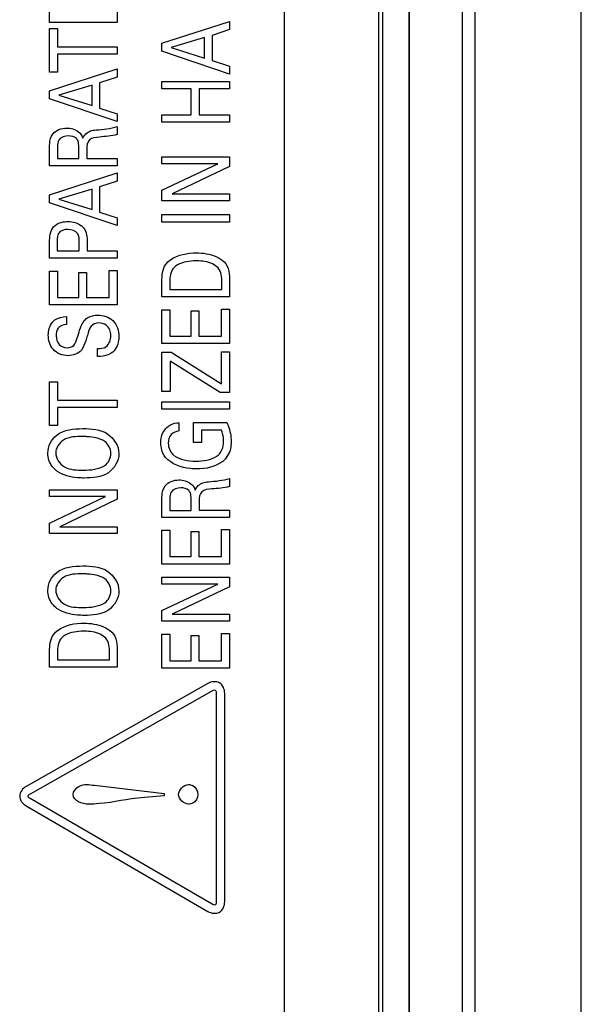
# Model space of a CAD drawing. Header units: inches. Extents: x 0 to 34, y 0 to 22.
# Tile 109 of 145: x 15.066 to 15.482, y 17.456 to 18.187. Entities that reach past the tile are written whole.
import ezdxf

# ---------------------------------------------------------------- set-up
doc = ezdxf.new("R2010")
doc.units = ezdxf.units.IN
doc.header["$LTSCALE"] = 1.87
doc.header["$MEASUREMENT"] = 0
doc.layers.get('0').update_dxf_attribs({"linetype": 'CONTINUOUS'})
doc.layers.add('02___PRT_ALL_AXES', color=7, linetype='CONTINUOUS')
doc.layers.add('ARTWORK', color=7, linetype='CONTINUOUS')

msp = doc.modelspace()

# ---------------------------------------------------------------- linework, layer by layer
at = {"color": 7, "linetype": 'CONTINUOUS'}
for p, q in [((15.40367, 16.92663), (15.40367, 19.74014)), ((15.4824, 16.81217), (15.4824, 19.74014)), ((15.33481, 19.68398), (15.33481, 16.91031)), ((15.3545, 19.68398), (15.3545, 16.92999)), ((15.3549, 16.92959), (15.3549, 19.68433)), ((15.39426, 16.92797), (15.39426, 19.68433))]:
    msp.add_line(p, q, dxfattribs=at)
at = {"layer": '02___PRT_ALL_AXES', "color": 3, "linetype": 'CONTINUOUS'}
for p, q in [((15.26199, 19.65338), (15.26199, 16.92826)), ((15.33199, 19.65338), (15.33199, 16.92826))]:
    msp.add_line(p, q, dxfattribs=at)
at = {"layer": 'ARTWORK', "color": 40, "linetype": 'CONTINUOUS'}
for p, q in [((15.13818, 18.21042), (15.13818, 18.18483)), ((15.08798, 18.18483), (15.08798, 18.20998)), ((15.13818, 18.18483), (15.08798, 18.18483)), ((15.17132, 18.16931), (15.22151, 18.18554)), ((15.22151, 18.18554), (15.22151, 18.17949)), ((15.08798, 18.14783), (15.08798, 18.18019)), ((15.08798, 18.18019), (15.0939, 18.18019)), ((15.0939, 18.18019), (15.0939, 18.16676)), ((15.22151, 18.17949), (15.20844, 18.17514)), ((15.20844, 18.17514), (15.20844, 18.15655)), ((15.0939, 18.16676), (15.13818, 18.16676)), ((15.13818, 18.16676), (15.13818, 18.16126)), ((15.17132, 18.16337), (15.17132, 18.16931)), ((15.20281, 18.17349), (15.17821, 18.1661)), ((15.20281, 18.15833), (15.20281, 18.17349)), ((15.0939, 18.16126), (15.0939, 18.14783)), ((15.13818, 18.16126), (15.0939, 18.16126)), ((15.22151, 18.1465), (15.17132, 18.16337)), ((15.17821, 18.1661), (15.20281, 18.15833)), ((15.20844, 18.15655), (15.22151, 18.15222)), ((15.22151, 18.15222), (15.22151, 18.1465)), ((15.08798, 18.13405), (15.13818, 18.15026)), ((15.0939, 18.14783), (15.08798, 18.14783)), ((15.13818, 18.15026), (15.13818, 18.14419)), ((15.11948, 18.1382), (15.09487, 18.13082)), ((15.11948, 18.12305), (15.11948, 18.1382)), ((15.13818, 18.14419), (15.1251, 18.13987)), ((15.1251, 18.13987), (15.1251, 18.12127)), ((15.17132, 18.13538), (15.17132, 18.14091)), ((15.17132, 18.14091), (15.22151, 18.14091)), ((15.22151, 18.14091), (15.22151, 18.13538)), ((15.08798, 18.12811), (15.08798, 18.13405)), ((15.09487, 18.13082), (15.11948, 18.12305)), ((15.19287, 18.13538), (15.17132, 18.13538)), ((15.19287, 18.11632), (15.19287, 18.13538)), ((15.19885, 18.13538), (15.19885, 18.11632)), ((15.22151, 18.13538), (15.19885, 18.13538)), ((15.13818, 18.11122), (15.08798, 18.12811)), ((15.1251, 18.12127), (15.13818, 18.11693)), ((15.13818, 18.11693), (15.13818, 18.11122)), ((15.17132, 18.11077), (15.17132, 18.11632)), ((15.17132, 18.11632), (15.19287, 18.11632)), ((15.19885, 18.11632), (15.22151, 18.11632)), ((15.22151, 18.11632), (15.22151, 18.11077)), ((15.22151, 18.11077), (15.17132, 18.11077)), ((15.13818, 18.10748), (15.13818, 18.10154)), ((15.08798, 18.07844), (15.08798, 18.09276)), ((15.09383, 18.0926), (15.09383, 18.08382)), ((15.1096, 18.08382), (15.1096, 18.0926)), ((15.11552, 18.09093), (15.11552, 18.08394)), ((15.09383, 18.08382), (15.1096, 18.08382)), ((15.11552, 18.08394), (15.13818, 18.08394)), ((15.13818, 18.08394), (15.13818, 18.07844)), ((15.17132, 18.07992), (15.17132, 18.08503)), ((15.17132, 18.08503), (15.22151, 18.08503)), ((15.17132, 18.06021), (15.21282, 18.07992)), ((15.21282, 18.07992), (15.17132, 18.07992)), ((15.22151, 18.08503), (15.22151, 18.07792)), ((15.13818, 18.07844), (15.08798, 18.07844)), ((15.08798, 18.05687), (15.13818, 18.07308)), ((15.13818, 18.07308), (15.13818, 18.06703)), ((15.22151, 18.07792), (15.1789, 18.05755)), ((15.13818, 18.06703), (15.1251, 18.0627)), ((15.08798, 18.05093), (15.08798, 18.05687)), ((15.11948, 18.06104), (15.09487, 18.05364)), ((15.11948, 18.04589), (15.11948, 18.06104)), ((15.1251, 18.0627), (15.1251, 18.0441)), ((15.17132, 18.05249), (15.17132, 18.06021)), ((15.1789, 18.05755), (15.22151, 18.05755)), ((15.22151, 18.05755), (15.22151, 18.05249)), ((15.13818, 18.03406), (15.08798, 18.05093)), ((15.09487, 18.05364), (15.11948, 18.04589)), ((15.22151, 18.05249), (15.17132, 18.05249)), ((15.1251, 18.0441), (15.13818, 18.03977)), ((15.17132, 18.03666), (15.17132, 18.04221)), ((15.17132, 18.04221), (15.22151, 18.04221)), ((15.22151, 18.04221), (15.22151, 18.03666)), ((15.13818, 18.03977), (15.13818, 18.03406)), ((15.22151, 18.03666), (15.17132, 18.03666)), ((15.08798, 18.00977), (15.08798, 18.02321)), ((15.09362, 18.0231), (15.09362, 18.01531)), ((15.11002, 18.01531), (15.11002, 18.02193)), ((15.11587, 18.02183), (15.11587, 18.01531)), ((15.09362, 18.01531), (15.11002, 18.01531)), ((15.11587, 18.01531), (15.13818, 18.01531)), ((15.13818, 18.01531), (15.13818, 18.00977)), ((15.13818, 18.00977), (15.08798, 18.00977)), ((15.08798, 17.97517), (15.08798, 18.00031)), ((15.08798, 18.00031), (15.0939, 18.00031)), ((15.0939, 18.00031), (15.0939, 17.98071)), ((15.10953, 17.98071), (15.10953, 17.99936)), ((15.10953, 17.99936), (15.11538, 17.99936)), ((15.11538, 17.99936), (15.11538, 17.98071)), ((15.13206, 17.98071), (15.13206, 18.00076)), ((15.13206, 18.00076), (15.13818, 18.00076)), ((15.13818, 18.00076), (15.13818, 17.97517)), ((15.17132, 17.98111), (15.17132, 17.99272)), ((15.17709, 17.99331), (15.17709, 17.98666)), ((15.2158, 17.98666), (15.2158, 17.99209)), ((15.22151, 17.99238), (15.22151, 17.98111)), ((15.17709, 17.98666), (15.2158, 17.98666)), ((15.0939, 17.98071), (15.10953, 17.98071)), ((15.11538, 17.98071), (15.13206, 17.98071)), ((15.22151, 17.98111), (15.17132, 17.98111)), ((15.13818, 17.97517), (15.08798, 17.97517)), ((15.17132, 17.94649), (15.17132, 17.97164)), ((15.17132, 17.97164), (15.17723, 17.97164)), ((15.17723, 17.97164), (15.17723, 17.95205)), ((15.19287, 17.95205), (15.19287, 17.9707)), ((15.19287, 17.9707), (15.19871, 17.9707)), ((15.19871, 17.9707), (15.19871, 17.95205)), ((15.2154, 17.95205), (15.2154, 17.9721)), ((15.2154, 17.9721), (15.22151, 17.9721)), ((15.22151, 17.9721), (15.22151, 17.94649)), ((15.1005, 17.96654), (15.1005, 17.96076)), ((15.17723, 17.95205), (15.19287, 17.95205)), ((15.19871, 17.95205), (15.2154, 17.95205)), ((15.1235, 17.937), (15.1235, 17.94278)), ((15.22151, 17.94649), (15.17132, 17.94649)), ((15.17132, 17.91089), (15.17132, 17.94004)), ((15.17132, 17.94004), (15.17821, 17.94004)), ((15.17821, 17.94004), (15.2154, 17.91665)), ((15.2154, 17.91665), (15.2154, 17.94042)), ((15.2154, 17.94042), (15.22151, 17.94042)), ((15.22151, 17.94042), (15.22151, 17.91028)), ((15.17743, 17.93343), (15.17743, 17.91089)), ((15.21456, 17.91028), (15.17743, 17.93343)), ((15.08798, 17.88566), (15.08798, 17.91804)), ((15.08798, 17.91804), (15.0939, 17.91804)), ((15.0939, 17.91804), (15.0939, 17.9046)), ((15.17743, 17.91089), (15.17132, 17.91089)), ((15.0939, 17.9046), (15.13818, 17.9046)), ((15.13818, 17.9046), (15.13818, 17.8991)), ((15.17132, 17.89777), (15.17132, 17.90332)), ((15.17132, 17.90332), (15.22151, 17.90332)), ((15.22151, 17.91028), (15.21456, 17.91028)), ((15.22151, 17.90332), (15.22151, 17.89777)), ((15.0939, 17.8991), (15.0939, 17.88566)), ((15.13818, 17.8991), (15.0939, 17.8991)), ((15.22151, 17.89777), (15.17132, 17.89777)), ((15.0939, 17.88566), (15.08798, 17.88566)), ((15.18383, 17.88776), (15.18383, 17.8817)), ((15.19482, 17.87321), (15.19482, 17.88793)), ((15.19482, 17.88793), (15.21956, 17.88793)), ((15.20059, 17.88237), (15.20059, 17.87321)), ((15.21546, 17.88237), (15.20059, 17.88237)), ((15.20059, 17.87321), (15.19482, 17.87321)), ((15.22151, 17.84642), (15.22151, 17.84048)), ((15.08798, 17.83297), (15.08798, 17.8381)), ((15.08798, 17.8381), (15.13818, 17.8381)), ((15.13818, 17.8381), (15.13818, 17.83099)), ((15.08798, 17.81328), (15.12949, 17.83297)), ((15.12949, 17.83297), (15.08798, 17.83297)), ((15.13818, 17.83099), (15.09556, 17.8106)), ((15.17132, 17.81739), (15.17132, 17.83171)), ((15.17716, 17.83154), (15.17716, 17.82277)), ((15.19294, 17.82277), (15.19294, 17.83154)), ((15.19885, 17.82988), (15.19885, 17.82288)), ((15.22151, 17.81739), (15.17132, 17.81739)), ((15.17716, 17.82277), (15.19294, 17.82277)), ((15.19885, 17.82288), (15.22151, 17.82288)), ((15.22151, 17.82288), (15.22151, 17.81739)), ((15.08798, 17.80554), (15.08798, 17.81328)), ((15.09556, 17.8106), (15.13818, 17.8106)), ((15.13818, 17.8106), (15.13818, 17.80554)), ((15.2154, 17.78844), (15.2154, 17.80849)), ((15.2154, 17.80849), (15.22151, 17.80849)), ((15.22151, 17.80849), (15.22151, 17.78289)), ((15.13818, 17.80554), (15.08798, 17.80554)), ((15.17132, 17.78289), (15.17132, 17.80804)), ((15.17132, 17.80804), (15.17723, 17.80804)), ((15.17723, 17.80804), (15.17723, 17.78844)), ((15.19287, 17.78844), (15.19287, 17.80709)), ((15.19287, 17.80709), (15.19871, 17.80709)), ((15.19871, 17.80709), (15.19871, 17.78844)), ((15.17723, 17.78844), (15.19287, 17.78844)), ((15.19871, 17.78844), (15.2154, 17.78844)), ((15.22151, 17.78289), (15.17132, 17.78289)), ((15.17132, 17.76814), (15.17132, 17.77326)), ((15.17132, 17.77326), (15.22151, 17.77326)), ((15.22151, 17.77326), (15.22151, 17.76616)), ((15.17132, 17.74844), (15.21282, 17.76814)), ((15.21282, 17.76814), (15.17132, 17.76814)), ((15.22151, 17.76616), (15.1789, 17.74577)), ((15.17132, 17.74071), (15.17132, 17.74844)), ((15.1789, 17.74577), (15.22151, 17.74577)), ((15.22151, 17.74577), (15.22151, 17.74071)), ((15.22151, 17.74071), (15.17132, 17.74071)), ((15.17132, 17.70572), (15.17132, 17.73086)), ((15.17132, 17.73086), (15.17723, 17.73086)), ((15.17723, 17.73086), (15.17723, 17.71128)), ((15.19287, 17.71128), (15.19287, 17.72993)), ((15.19287, 17.72993), (15.19871, 17.72993)), ((15.19871, 17.72993), (15.19871, 17.71128)), ((15.2154, 17.71128), (15.2154, 17.73133)), ((15.2154, 17.73133), (15.22151, 17.73133)), ((15.22151, 17.73133), (15.22151, 17.70572)), ((15.08798, 17.70638), (15.08798, 17.71799)), ((15.09376, 17.7186), (15.09376, 17.71193)), ((15.13247, 17.71193), (15.13247, 17.71738)), ((15.13818, 17.71765), (15.13818, 17.70638)), ((15.13818, 17.70638), (15.08798, 17.70638)), ((15.09376, 17.71193), (15.13247, 17.71193)), ((15.17723, 17.71128), (15.19287, 17.71128)), ((15.19871, 17.71128), (15.2154, 17.71128)), ((15.22151, 17.70572), (15.17132, 17.70572)), ((15.20537, 17.69434), (15.07061, 17.61797)), ((15.0737, 17.61252), (15.20846, 17.68891)), ((15.21164, 17.68709), (15.21164, 17.53242)), ((15.21788, 17.53242), (15.21788, 17.68709)), ((15.1212, 17.61882), (15.17293, 17.61274)), ((15.17293, 17.61274), (15.17293, 17.611)), ((15.20852, 17.53065), (15.07367, 17.609)), ((15.17293, 17.611), (15.15834, 17.60978)), ((15.07053, 17.60362), (15.2054, 17.52528))]:
    msp.add_line(p, q, dxfattribs=at)
for points, knots in [([(15.08798, 18.09276), (15.08798, 18.09339), (15.088, 18.09656), (15.08875, 18.09999), (15.09036, 18.10199)], [0, 0, 0, 0, 0.197884, 1, 1, 1, 1]), ([(15.10197, 18.1006), (15.09937, 18.1006), (15.09421, 18.09894), (15.09383, 18.09425), (15.09383, 18.0926)], [0, 0, 0, 0, 0.611982, 1, 1, 1, 1]), ([(15.10849, 18.09788), (15.10829, 18.09815), (15.10668, 18.09994), (15.10403, 18.1006), (15.10197, 18.1006)], [0, 0, 0, 0, 0.139978, 1, 1, 1, 1]), ([(15.11274, 18.09887), (15.11355, 18.10137), (15.11708, 18.10457), (15.12106, 18.10486), (15.12239, 18.10498)], [0, 0, 0, 0, 0.662127, 1, 1, 1, 1]), ([(15.1096, 18.0926), (15.1096, 18.09289), (15.10956, 18.09468), (15.10939, 18.09666), (15.10849, 18.09788)], [0, 0, 0, 0, 0.160817, 1, 1, 1, 1]), ([(15.1249, 18.09971), (15.12234, 18.09947), (15.11638, 18.09916), (15.11552, 18.09324), (15.11552, 18.09093)], [0, 0, 0, 0, 0.526864, 1, 1, 1, 1]), ([(15.10148, 18.03121), (15.09898, 18.03121), (15.09378, 18.02963), (15.09362, 18.02484), (15.09362, 18.0231)], [0, 0, 0, 0, 0.588977, 1, 1, 1, 1]), ([(15.11002, 18.02193), (15.11002, 18.02398), (15.10981, 18.0293), (15.10416, 18.03121), (15.10148, 18.03121)], [0, 0, 0, 0, 0.432724, 1, 1, 1, 1]), ([(15.11155, 18.03392), (15.11221, 18.0334), (15.11544, 18.03033), (15.11587, 18.02537), (15.11587, 18.02183)], [0, 0, 0, 0, 0.191374, 1, 1, 1, 1]), ([(15.19683, 18.01381), (15.19929, 18.01381), (15.20652, 18.01326), (15.21398, 18.01057), (15.2174, 18.00715)], [0, 0, 0, 0, 0.337078, 1, 1, 1, 1]), ([(15.17132, 17.99272), (15.17132, 17.99699), (15.17179, 18.00367), (15.17641, 18.00788), (15.17785, 18.00886)], [0, 0, 0, 0, 0.709368, 1, 1, 1, 1]), ([(15.19711, 18.00787), (15.19628, 18.00787), (15.19092, 18.00769), (15.18516, 18.00666), (15.18147, 18.00398)], [0, 0, 0, 0, 0.154937, 1, 1, 1, 1]), ([(15.21302, 18.00259), (15.21187, 18.00382), (15.20707, 18.00716), (15.20113, 18.00787), (15.19711, 18.00787)], [0, 0, 0, 0, 0.296078, 1, 1, 1, 1]), ([(15.08702, 17.95281), (15.08702, 17.95363), (15.08724, 17.95776), (15.08926, 17.96211), (15.09196, 17.9641)], [0, 0, 0, 0, 0.195342, 1, 1, 1, 1]), ([(15.10842, 17.95066), (15.10904, 17.95257), (15.11043, 17.95697), (15.112, 17.96154), (15.11371, 17.96358)], [0, 0, 0, 0, 0.429417, 1, 1, 1, 1]), ([(15.11371, 17.96358), (15.11442, 17.96445), (15.11729, 17.9669), (15.12116, 17.9676), (15.12372, 17.9676)], [0, 0, 0, 0, 0.305536, 1, 1, 1, 1]), ([(15.12448, 17.96182), (15.12241, 17.96182), (15.11755, 17.95974), (15.11672, 17.95491), (15.116, 17.9526)], [0, 0, 0, 0, 0.461312, 1, 1, 1, 1]), ([(15.12372, 17.9676), (15.12768, 17.9676), (15.13658, 17.96495), (15.13936, 17.95596), (15.13936, 17.95176)], [0, 0, 0, 0, 0.485151, 1, 1, 1, 1]), ([(15.13345, 17.95244), (15.13345, 17.9553), (15.13143, 17.96069), (15.12636, 17.96182), (15.12448, 17.96182)], [0, 0, 0, 0, 0.603125, 1, 1, 1, 1]), ([(15.1005, 17.96076), (15.09824, 17.96066), (15.09354, 17.9589), (15.09285, 17.95425), (15.09285, 17.95233)], [0, 0, 0, 0, 0.540129, 1, 1, 1, 1]), ([(15.10168, 17.93754), (15.09763, 17.93754), (15.08922, 17.9408), (15.08702, 17.94914), (15.08702, 17.95281)], [0, 0, 0, 0, 0.524136, 1, 1, 1, 1]), ([(15.09285, 17.95233), (15.09285, 17.95003), (15.09401, 17.9451), (15.09886, 17.94343), (15.10099, 17.94343)], [0, 0, 0, 0, 0.518582, 1, 1, 1, 1]), ([(15.10099, 17.94343), (15.10271, 17.94343), (15.10679, 17.94474), (15.10785, 17.94873), (15.10842, 17.95066)], [0, 0, 0, 0, 0.460705, 1, 1, 1, 1]), ([(15.116, 17.9526), (15.11559, 17.95127), (15.11443, 17.94756), (15.11319, 17.94365), (15.11155, 17.94172)], [0, 0, 0, 0, 0.35466, 1, 1, 1, 1]), ([(15.1235, 17.94278), (15.12565, 17.94284), (15.13138, 17.94326), (15.13345, 17.94943), (15.13345, 17.95244)], [0, 0, 0, 0, 0.41625, 1, 1, 1, 1]), ([(15.13936, 17.95176), (15.13936, 17.95083), (15.13913, 17.94625), (15.13681, 17.94129), (15.13366, 17.93933)], [0, 0, 0, 0, 0.200345, 1, 1, 1, 1]), ([(15.13366, 17.93933), (15.13129, 17.93787), (15.12768, 17.93703), (15.1242, 17.937), (15.1235, 17.937)], [0, 0, 0, 0, 0.799658, 1, 1, 1, 1]), ([(15.08667, 17.86533), (15.08667, 17.87025), (15.093, 17.88234), (15.10595, 17.88342), (15.1126, 17.88342)], [0, 0, 0, 0, 0.425004, 1, 1, 1, 1]), ([(15.1126, 17.88342), (15.11887, 17.88342), (15.13175, 17.88276), (15.13936, 17.87049), (15.13936, 17.86487)], [0, 0, 0, 0, 0.527271, 1, 1, 1, 1]), ([(15.17049, 17.87327), (15.17049, 17.87415), (15.17064, 17.87854), (15.17308, 17.88291), (15.17584, 17.88509)], [0, 0, 0, 0, 0.200367, 1, 1, 1, 1]), ([(15.17584, 17.88509), (15.17656, 17.88564), (15.17898, 17.88717), (15.18189, 17.88764), (15.18383, 17.88776)], [0, 0, 0, 0, 0.315287, 1, 1, 1, 1]), ([(15.18383, 17.8817), (15.18176, 17.88143), (15.17727, 17.87961), (15.17598, 17.87489), (15.17598, 17.87265)], [0, 0, 0, 0, 0.484069, 1, 1, 1, 1]), ([(15.21706, 17.87366), (15.21706, 17.87469), (15.21691, 17.87766), (15.21615, 17.88057), (15.21546, 17.88237)], [0, 0, 0, 0, 0.349134, 1, 1, 1, 1]), ([(15.21956, 17.88793), (15.21987, 17.88718), (15.22169, 17.88266), (15.22263, 17.87773), (15.22263, 17.87366)], [0, 0, 0, 0, 0.165654, 1, 1, 1, 1]), ([(15.11253, 17.87754), (15.10769, 17.87754), (15.09839, 17.87768), (15.09251, 17.86909), (15.09251, 17.86539)], [0, 0, 0, 0, 0.566813, 1, 1, 1, 1]), ([(15.12886, 17.87393), (15.1251, 17.8764), (15.11919, 17.87735), (15.11363, 17.87754), (15.11253, 17.87754)], [0, 0, 0, 0, 0.804333, 1, 1, 1, 1]), ([(15.17403, 17.8621), (15.17323, 17.86304), (15.17113, 17.86646), (15.17049, 17.87053), (15.17049, 17.87327)], [0, 0, 0, 0, 0.310396, 1, 1, 1, 1]), ([(15.22263, 17.87366), (15.22263, 17.87199), (15.22227, 17.86659), (15.21929, 17.8614), (15.21636, 17.85911)], [0, 0, 0, 0, 0.3097, 1, 1, 1, 1]), ([(15.09341, 17.85194), (15.09213, 17.85289), (15.08834, 17.85643), (15.08667, 17.8618), (15.08667, 17.86533)], [0, 0, 0, 0, 0.310666, 1, 1, 1, 1]), ([(15.09251, 17.86539), (15.09251, 17.86137), (15.09879, 17.85258), (15.10823, 17.85261), (15.11301, 17.85261)], [0, 0, 0, 0, 0.456481, 1, 1, 1, 1]), ([(15.13936, 17.86487), (15.13936, 17.85948), (15.13229, 17.84739), (15.11961, 17.84678), (15.11343, 17.84678)], [0, 0, 0, 0, 0.465738, 1, 1, 1, 1]), ([(15.19725, 17.8535), (15.19563, 17.8535), (15.18739, 17.85396), (15.17836, 17.85696), (15.17403, 17.8621)], [0, 0, 0, 0, 0.193695, 1, 1, 1, 1]), ([(15.11343, 17.84678), (15.11186, 17.84678), (15.10497, 17.84704), (15.09772, 17.84875), (15.09341, 17.85194)], [0, 0, 0, 0, 0.226025, 1, 1, 1, 1]), ([(15.17132, 17.83171), (15.17132, 17.83234), (15.17134, 17.83551), (15.17208, 17.83893), (15.17369, 17.84093)], [0, 0, 0, 0, 0.197339, 1, 1, 1, 1]), ([(15.1853, 17.83953), (15.1827, 17.83953), (15.17755, 17.83788), (15.17716, 17.83319), (15.17716, 17.83154)], [0, 0, 0, 0, 0.612502, 1, 1, 1, 1]), ([(15.19182, 17.83682), (15.19163, 17.83709), (15.19001, 17.83888), (15.18736, 17.83953), (15.1853, 17.83953)], [0, 0, 0, 0, 0.139857, 1, 1, 1, 1]), ([(15.19607, 17.83782), (15.19688, 17.84032), (15.20042, 17.84351), (15.20439, 17.84381), (15.20573, 17.84393)], [0, 0, 0, 0, 0.661887, 1, 1, 1, 1]), ([(15.20824, 17.83865), (15.20567, 17.83842), (15.19971, 17.83811), (15.19885, 17.83219), (15.19885, 17.82988)], [0, 0, 0, 0, 0.526662, 1, 1, 1, 1]), ([(15.19294, 17.83154), (15.19294, 17.83184), (15.19289, 17.83362), (15.19273, 17.83561), (15.19182, 17.83682)], [0, 0, 0, 0, 0.16114, 1, 1, 1, 1]), ([(15.08667, 17.76343), (15.08667, 17.76835), (15.09299, 17.78045), (15.10594, 17.78154), (15.1126, 17.78154)], [0, 0, 0, 0, 0.425179, 1, 1, 1, 1]), ([(15.1126, 17.78154), (15.11887, 17.78154), (15.13175, 17.78087), (15.13936, 17.7686), (15.13936, 17.76298)], [0, 0, 0, 0, 0.527271, 1, 1, 1, 1]), ([(15.11253, 17.77565), (15.10769, 17.77565), (15.09838, 17.77579), (15.09251, 17.76719), (15.09251, 17.76348)], [0, 0, 0, 0, 0.566703, 1, 1, 1, 1]), ([(15.12886, 17.77204), (15.12509, 17.7745), (15.11919, 17.77546), (15.11363, 17.77565), (15.11253, 17.77565)], [0, 0, 0, 0, 0.804324, 1, 1, 1, 1]), ([(15.09341, 17.75004), (15.09213, 17.75099), (15.08835, 17.75454), (15.08667, 17.7599), (15.08667, 17.76343)], [0, 0, 0, 0, 0.310962, 1, 1, 1, 1]), ([(15.09251, 17.76348), (15.09251, 17.75947), (15.0988, 17.75069), (15.10823, 17.75072), (15.11301, 17.75072)], [0, 0, 0, 0, 0.456295, 1, 1, 1, 1]), ([(15.13936, 17.76298), (15.13936, 17.75759), (15.13229, 17.74549), (15.11961, 17.74489), (15.11343, 17.74489)], [0, 0, 0, 0, 0.465831, 1, 1, 1, 1]), ([(15.11343, 17.74489), (15.11186, 17.74489), (15.10497, 17.74514), (15.09772, 17.74685), (15.09341, 17.75004)], [0, 0, 0, 0, 0.226057, 1, 1, 1, 1]), ([(15.11349, 17.73908), (15.11596, 17.73908), (15.12319, 17.73854), (15.13065, 17.73585), (15.13407, 17.73242)], [0, 0, 0, 0, 0.33708, 1, 1, 1, 1]), ([(15.08798, 17.71799), (15.08798, 17.72226), (15.08846, 17.72895), (15.09307, 17.73316), (15.09452, 17.73415)], [0, 0, 0, 0, 0.709325, 1, 1, 1, 1]), ([(15.11378, 17.73314), (15.11294, 17.73314), (15.10758, 17.73296), (15.10183, 17.73194), (15.09814, 17.72926)], [0, 0, 0, 0, 0.154973, 1, 1, 1, 1]), ([(15.12969, 17.72788), (15.12853, 17.72911), (15.12374, 17.73245), (15.11779, 17.73314), (15.11378, 17.73314)], [0, 0, 0, 0, 0.296064, 1, 1, 1, 1]), ([(15.10544, 17.61182), (15.10544, 17.61443), (15.11064, 17.62052), (15.11748, 17.61927), (15.1212, 17.61882)], [0, 0, 0, 0, 0.411168, 1, 1, 1, 1]), ([(15.19099, 17.61936), (15.19206, 17.61936), (15.1958, 17.61868), (15.19786, 17.61451), (15.19786, 17.61195)], [0, 0, 0, 0, 0.294122, 1, 1, 1, 1]), ([(15.19786, 17.61195), (15.19786, 17.60949), (15.19579, 17.60544), (15.1921, 17.60482), (15.19099, 17.60482)], [0, 0, 0, 0, 0.689941, 1, 1, 1, 1]), ([(15.15834, 17.60978), (15.15512, 17.60951), (15.14127, 17.60786), (15.1275, 17.60482), (15.11678, 17.60482)], [0, 0, 0, 0, 0.231403, 1, 1, 1, 1])]:
    msp.add_open_spline(points, degree=3, knots=knots, dxfattribs=at)
for points in [[(15.09036, 18.10199), (15.09265, 18.1049), (15.09686, 18.10643), (15.10057, 18.10643)], [(15.10057, 18.10643), (15.10368, 18.10643), (15.10704, 18.10554), (15.10947, 18.10359)], [(15.10947, 18.10359), (15.11097, 18.1024), (15.11211, 18.10067), (15.11274, 18.09887)], [(15.12239, 18.10498), (15.1277, 18.10548), (15.13305, 18.10604), (15.13818, 18.10748)], [(15.13818, 18.10154), (15.13386, 18.1004), (15.12935, 18.10015), (15.1249, 18.09971)], [(15.09202, 18.03414), (15.09469, 18.03623), (15.09836, 18.0371), (15.10175, 18.0371)], [(15.10175, 18.0371), (15.10518, 18.0371), (15.10887, 18.03607), (15.11155, 18.03392)], [(15.08798, 18.02321), (15.08798, 18.02709), (15.08889, 18.03184), (15.09202, 18.03414)], [(15.17785, 18.00886), (15.18326, 18.01254), (15.19029, 18.01381), (15.19683, 18.01381)], [(15.2174, 18.00715), (15.22109, 18.00361), (15.22151, 17.99749), (15.22151, 17.99238)], [(15.18147, 18.00398), (15.17835, 18.00174), (15.17709, 17.99716), (15.17709, 17.99331)], [(15.2158, 17.99209), (15.2158, 17.99571), (15.21551, 17.99996), (15.21302, 18.00259)], [(15.09196, 17.9641), (15.09435, 17.96584), (15.09754, 17.96639), (15.1005, 17.96654)], [(15.11155, 17.94172), (15.10924, 17.93899), (15.10525, 17.93754), (15.10168, 17.93754)], [(15.13345, 17.86505), (15.13345, 17.86838), (15.13163, 17.87207), (15.12886, 17.87393)], [(15.17598, 17.87265), (15.17598, 17.86932), (15.17749, 17.86552), (15.18021, 17.86359)], [(15.21213, 17.863), (15.21535, 17.86523), (15.21706, 17.86974), (15.21706, 17.87366)], [(15.12886, 17.85616), (15.13166, 17.85797), (15.13345, 17.86171), (15.13345, 17.86505)], [(15.18021, 17.86359), (15.18473, 17.86035), (15.19078, 17.85934), (15.19634, 17.85934)], [(15.19634, 17.85934), (15.20174, 17.85934), (15.20765, 17.85998), (15.21213, 17.863)], [(15.11301, 17.85261), (15.11842, 17.85261), (15.12431, 17.85323), (15.12886, 17.85616)], [(15.21636, 17.85911), (15.21115, 17.85499), (15.20389, 17.8535), (15.19725, 17.8535)], [(15.17369, 17.84093), (15.17599, 17.84385), (15.18019, 17.84537), (15.1839, 17.84537)], [(15.1839, 17.84537), (15.18701, 17.84537), (15.19036, 17.84448), (15.1928, 17.84254)], [(15.20573, 17.84393), (15.21103, 17.84443), (15.21638, 17.845), (15.22151, 17.84642)], [(15.1928, 17.84254), (15.19429, 17.84134), (15.19544, 17.83963), (15.19607, 17.83782)], [(15.22151, 17.84048), (15.2172, 17.83933), (15.21268, 17.83911), (15.20824, 17.83865)], [(15.13345, 17.76314), (15.13345, 17.76648), (15.13163, 17.77018), (15.12886, 17.77204)], [(15.12886, 17.75427), (15.13167, 17.75607), (15.13345, 17.75982), (15.13345, 17.76314)], [(15.11301, 17.75072), (15.11842, 17.75072), (15.12432, 17.75133), (15.12886, 17.75427)], [(15.09452, 17.73415), (15.09992, 17.73782), (15.10696, 17.73908), (15.11349, 17.73908)], [(15.09814, 17.72926), (15.09502, 17.72702), (15.09376, 17.72244), (15.09376, 17.7186)], [(15.13407, 17.73242), (15.13776, 17.72888), (15.13818, 17.72276), (15.13818, 17.71765)], [(15.13247, 17.71738), (15.13247, 17.721), (15.13217, 17.72524), (15.12969, 17.72788)], [(15.21403, 17.69482), (15.21152, 17.69627), (15.20789, 17.69576), (15.20537, 17.69434)], [(15.21788, 17.68709), (15.21788, 17.68997), (15.21651, 17.69336), (15.21403, 17.69482)], [(15.20846, 17.68891), (15.20918, 17.68932), (15.21015, 17.68982), (15.21088, 17.68943)], [(15.21088, 17.68943), (15.2116, 17.68904), (15.21164, 17.68791), (15.21164, 17.68709)], [(15.1837, 17.61195), (15.1837, 17.61542), (15.18753, 17.61936), (15.19099, 17.61936)], [(15.07061, 17.61797), (15.0681, 17.61656), (15.06578, 17.61369), (15.06578, 17.61081)], [(15.07202, 17.61076), (15.07202, 17.61157), (15.07298, 17.61214), (15.0737, 17.61252)], [(15.11678, 17.60482), (15.11234, 17.60482), (15.10544, 17.60738), (15.10544, 17.61182)], [(15.19099, 17.60482), (15.18759, 17.60482), (15.1837, 17.60855), (15.1837, 17.61195)], [(15.06578, 17.61079), (15.06578, 17.60792), (15.06804, 17.60505), (15.07053, 17.60362)], [(15.07367, 17.609), (15.07297, 17.6094), (15.07202, 17.60995), (15.07202, 17.61076)], [(15.21164, 17.53242), (15.21164, 17.53161), (15.21159, 17.53053), (15.21091, 17.53011)], [(15.21403, 17.52471), (15.21651, 17.52615), (15.21788, 17.52955), (15.21788, 17.53242)], [(15.2054, 17.52528), (15.20789, 17.52384), (15.21153, 17.52327), (15.21403, 17.52471)], [(15.21091, 17.53011), (15.21019, 17.52972), (15.20923, 17.53026), (15.20852, 17.53065)]]:
    msp.add_open_spline(points, degree=3, dxfattribs=at)

doc.saveas('drawing.dxf')
